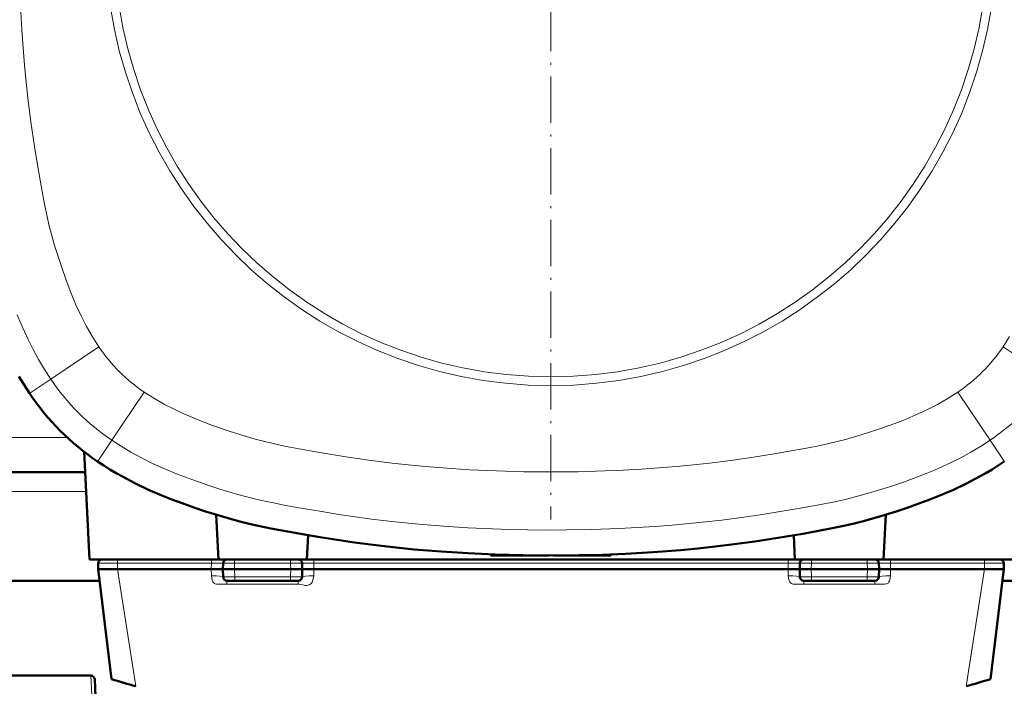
# Model space of a CAD drawing. Extents: x -2065 to 2446, y -2124 to 856.
# Tile 12 of 59: x 259 to 514, y -1749 to -1577. Entities that reach past the tile are written whole.
import ezdxf

# ---------------------------------------------------------------- set-up
doc = ezdxf.new("R2010")
doc.units = 0
doc.linetypes.add('DASHDOT', pattern=[18.5, 12, -3, 0.5, -3])

msp = doc.modelspace()

# ---------------------------------------------------------------- linework, layer by layer
at = {"color": 7, "linetype": 'DASHDOT', "lineweight": 18}
msp.add_line((396.57, -1406.91), (396.57, -1706.26), dxfattribs=at)
at = {"color": 7, "lineweight": 18}
for p, q in [((267.32, -1670.03), (279.76, -1661.68)), ((525.82, -1670.03), (513.37, -1661.68)), ((267.32, -1670.03), (261.92, -1673.65)), ((261.85, -1673.69), (261.92, -1673.65)), ((283.12, -1685.83), (291.47, -1673.39)), ((510.01, -1685.83), (501.66, -1673.39)), ((271.58, -1685.08), (21.55, -1685.08)), ((283.12, -1685.83), (279.5, -1691.23)), ((510.01, -1685.83), (513.63, -1691.23)), ((279.45, -1691.3), (279.5, -1691.23)), ((513.68, -1691.3), (513.63, -1691.23)), ((276.47, -1699.08), (16.66, -1699.08)), ((284.6, -1716.58), (284.6, -1717.56)), ((308.86, -1716.58), (308.86, -1717.56)), ((314.85, -1716.58), (314.85, -1717.56)), ((329.28, -1717.56), (329.28, -1716.58)), ((335.27, -1716.58), (335.27, -1717.56)), ((457.86, -1716.58), (457.86, -1717.56)), ((463.85, -1717.56), (463.85, -1716.58)), ((478.28, -1716.58), (478.28, -1717.56)), ((484.27, -1716.58), (484.27, -1717.56)), ((508.53, -1716.58), (508.53, -1717.56)), ((289.33, -1749.34), (284.55, -1719.08)), ((284.6, -1717.56), (284.56, -1719.08)), ((284.6, -1717.56), (308.86, -1717.56)), ((308.86, -1717.56), (308.82, -1719.08)), ((308.82, -1719.08), (308.87, -1720.82)), ((314.81, -1719.08), (314.85, -1717.56)), ((314.81, -1719.08), (314.87, -1721.11)), ((329.28, -1717.56), (314.85, -1717.56)), ((329.26, -1721.11), (329.32, -1719.08)), ((329.28, -1717.56), (329.32, -1719.08)), ((335.26, -1720.82), (335.31, -1719.08)), ((335.27, -1717.56), (457.86, -1717.56)), ((335.27, -1717.56), (335.31, -1719.08)), ((457.86, -1717.56), (457.82, -1719.08)), ((457.82, -1719.08), (457.87, -1720.82)), ((463.85, -1717.56), (463.81, -1719.08)), ((463.87, -1721.11), (463.81, -1719.08)), ((478.28, -1717.56), (463.85, -1717.56)), ((478.26, -1721.11), (478.32, -1719.08)), ((478.28, -1717.56), (478.32, -1719.08)), ((484.26, -1720.82), (484.31, -1719.08)), ((484.27, -1717.56), (508.53, -1717.56)), ((484.27, -1717.56), (484.31, -1719.08)), ((503.8, -1749.34), (508.58, -1719.08)), ((508.53, -1717.56), (508.57, -1719.08)), ((329.26, -1721.11), (314.87, -1721.11)), ((314.87, -1722.08), (314.87, -1721.11)), ((329.26, -1721.11), (329.26, -1722.08)), ((478.26, -1721.11), (463.87, -1721.11)), ((463.87, -1721.11), (463.87, -1722.08)), ((478.26, -1722.08), (478.26, -1721.11)), ((312.87, -1722.08), (312.87, -1722.96)), ((312.87, -1722.96), (314.47, -1722.96)), ((314.47, -1722.96), (329.66, -1722.96)), ((329.66, -1722.96), (329.76, -1722.96)), ((329.76, -1722.96), (331.26, -1722.96)), ((331.26, -1722.08), (331.26, -1722.96)), ((461.87, -1722.08), (461.87, -1722.96)), ((461.87, -1722.96), (463.47, -1722.96)), ((463.47, -1722.96), (478.66, -1722.96)), ((478.66, -1722.96), (478.76, -1722.96)), ((478.76, -1722.96), (480.26, -1722.96)), ((480.26, -1722.08), (480.26, -1722.96)), ((277.93, -1751.67), (277.69, -1746.58))]:
    msp.add_line(p, q, dxfattribs=at)
at = {"color": 7, "lineweight": 50}
for p, q in [((275.93, -1688.76), (277.39, -1716.58)), ((276.21, -1694.08), (16.92, -1694.08)), ((310.08, -1705.05), (310.69, -1716.58)), ((483.05, -1705.05), (482.44, -1716.58)), ((333.85, -1710.35), (333.53, -1716.58)), ((459.28, -1710.35), (459.6, -1716.58)), ((310.69, -1716.58), (277.39, -1716.58)), ((333.53, -1716.58), (310.69, -1716.58)), ((459.6, -1716.58), (333.53, -1716.58)), ((381.07, -1715.58), (381.05, -1715.29)), ((381.07, -1715.58), (395.94, -1715.58)), ((397.2, -1715.58), (412.07, -1715.58)), ((412.07, -1715.58), (412.08, -1715.29)), ((482.44, -1716.58), (459.6, -1716.58)), ((515.74, -1716.58), (482.44, -1716.58)), ((279.61, -1717.56), (279.57, -1719.08)), ((279.57, -1719.08), (284.55, -1719.08)), ((283.05, -1747.47), (279.57, -1719.08)), ((284.55, -1719.08), (284.56, -1719.08)), ((284.56, -1719.08), (308.82, -1719.08)), ((310.69, -1719.08), (308.82, -1719.08)), ((308.82, -1719.08), (308.82, -1719.08)), ((310.69, -1719.08), (311.82, -1719.08)), ((311.82, -1719.08), (311.86, -1717.56)), ((311.82, -1719.08), (311.87, -1721.11)), ((314.81, -1719.08), (311.82, -1719.08)), ((329.32, -1719.08), (314.81, -1719.08)), ((332.32, -1719.08), (329.32, -1719.08)), ((332.32, -1719.08), (332.26, -1721.11)), ((332.32, -1719.08), (332.28, -1717.56)), ((333.44, -1719.08), (332.32, -1719.08)), ((335.31, -1719.08), (333.44, -1719.08)), ((335.31, -1719.08), (457.82, -1719.08)), ((335.31, -1719.08), (335.31, -1719.08)), ((459.69, -1719.08), (457.82, -1719.08)), ((457.82, -1719.08), (457.82, -1719.08)), ((459.69, -1719.08), (460.82, -1719.08)), ((460.86, -1717.56), (460.82, -1719.08)), ((460.82, -1719.08), (463.81, -1719.08)), ((460.87, -1721.11), (460.82, -1719.08)), ((478.32, -1719.08), (463.81, -1719.08)), ((478.32, -1719.08), (481.32, -1719.08)), ((481.26, -1721.11), (481.32, -1719.08)), ((481.28, -1717.56), (481.32, -1719.08)), ((482.44, -1719.08), (481.32, -1719.08)), ((484.31, -1719.08), (482.44, -1719.08)), ((484.31, -1719.08), (508.57, -1719.08)), ((484.31, -1719.08), (484.31, -1719.08)), ((508.57, -1719.08), (508.58, -1719.08)), ((508.58, -1719.08), (513.57, -1719.08)), ((510.08, -1747.47), (513.57, -1719.08)), ((513.53, -1717.56), (513.57, -1719.08)), ((279.93, -1722.08), (13.2, -1722.08)), ((314.87, -1722.08), (312.87, -1722.08)), ((329.26, -1722.08), (314.87, -1722.08)), ((331.26, -1722.08), (329.26, -1722.08)), ((461.87, -1722.08), (463.87, -1722.08)), ((478.26, -1722.08), (463.87, -1722.08)), ((478.26, -1722.08), (480.26, -1722.08)), ((586.57, -1722.08), (513.2, -1722.08)), ((256.25, -1746.58), (277.69, -1746.58)), ((260.49, -1746.58), (260.5, -1746.58)), ((276.37, -1746.58), (276.35, -1746.58)), ((278.93, -1752.11), (278.69, -1747.53))]:
    msp.add_line(p, q, dxfattribs=at)
at = {"color": 7, "lineweight": 18}
for points in [[(259.59, -1575.26), (259.85, -1579.89), (260.17, -1584.51), (260.55, -1589.05), (260.97, -1593.42), (261.42, -1597.57), (262.2, -1603.67), (263.14, -1610.01), (263.99, -1615.24), (264.83, -1620.14), (265.27, -1622.58), (265.8, -1625.33), (266.38, -1628.04), (266.97, -1630.53), (267.62, -1633.01), (268.35, -1635.55), (269.22, -1638.38), (270.16, -1641.2), (271.31, -1644.49), (272.54, -1647.72), (273.85, -1650.87), (275.16, -1653.69), (276.58, -1656.44), (278.01, -1658.94), (279.76, -1661.68)], [(267.32, -1670.03), (265.71, -1667.54), (264.21, -1665.01), (262.8, -1662.43), (261.47, -1659.79), (260.52, -1657.75), (259.61, -1655.67), (258.7, -1653.46)], [(515.06, -1659.04), (513.37, -1661.68)], [(396.57, -1694.02), (389.52, -1693.96), (382.5, -1693.76), (375.53, -1693.43), (368.58, -1692.97), (364.13, -1692.6), (359.68, -1692.18), (355.53, -1691.72), (349.43, -1690.95), (343.08, -1690), (335.84, -1688.81), (330.56, -1687.88), (327.69, -1687.32), (325.1, -1686.76), (322.61, -1686.17), (320.13, -1685.52), (317.59, -1684.79), (313.4, -1683.48), (309.14, -1682.01), (306.72, -1681.11), (304.35, -1680.17), (301.73, -1679.05), (299.19, -1677.85), (296.7, -1676.57), (294.11, -1675.08), (291.47, -1673.39)], [(396.57, -1694.02), (403.57, -1693.96), (410.57, -1693.76), (415.24, -1693.56), (419.87, -1693.3), (424.5, -1692.97), (429.03, -1692.6), (433.4, -1692.18), (437.55, -1691.73), (443.65, -1690.95), (449.99, -1690.01), (455.22, -1689.16), (460.12, -1688.32), (462.56, -1687.88), (465.31, -1687.34), (468.02, -1686.76), (470.51, -1686.17), (472.99, -1685.53), (475.54, -1684.8), (478.36, -1683.92), (481.18, -1682.99), (484.47, -1681.84), (487.7, -1680.61), (490.85, -1679.3), (493.67, -1677.99), (496.42, -1676.57), (498.92, -1675.14), (501.66, -1673.39)], [(396.57, -1709), (390.51, -1708.95), (385.97, -1708.86), (381.43, -1708.71), (375.09, -1708.41), (368.77, -1708), (362.44, -1707.49), (356.21, -1706.87), (350.23, -1706.16), (346, -1705.59), (341.78, -1704.96), (337.41, -1704.26), (333.05, -1703.53), (327.96, -1702.63), (325.28, -1702.11), (322.63, -1701.56), (320.32, -1701.03), (318.03, -1700.46), (315.69, -1699.84), (313.36, -1699.16), (311.01, -1698.45), (308.67, -1697.69), (304.02, -1696.09), (300.24, -1694.66), (296.54, -1693.13), (293.65, -1691.82), (290.82, -1690.4), (288.04, -1688.89), (285.56, -1687.4), (283.12, -1685.83)], [(510.01, -1685.83), (507.52, -1687.43), (504.99, -1688.94), (502.41, -1690.35), (499.78, -1691.68), (497.73, -1692.63), (495.65, -1693.54), (493.45, -1694.44), (491.21, -1695.31), (487.62, -1696.62), (483.98, -1697.85), (480.33, -1699), (476.46, -1700.1), (472.58, -1701.09), (469.91, -1701.69), (465.31, -1702.6), (461.48, -1703.29), (454.24, -1704.5), (450.63, -1705.07), (447.01, -1705.61), (440.72, -1706.44), (436.5, -1706.92), (432.28, -1707.34), (427.9, -1707.73), (423.5, -1708.07), (418.83, -1708.37), (414.16, -1708.61), (407.03, -1708.86), (400.61, -1708.98), (396.57, -1709)], [(279.61, -1717.56), (279.61, -1717.56), (279.61, -1717.56), (280.34, -1717.55), (284.6, -1717.56)], [(311.86, -1717.56), (311.85, -1717.56), (311.85, -1717.56), (311.81, -1717.55), (311.48, -1717.55), (308.86, -1717.56)], [(311.86, -1717.56), (311.86, -1717.56), (311.9, -1717.55), (312.23, -1717.55), (314.85, -1717.56)], [(329.28, -1717.56), (331.96, -1717.55), (332.24, -1717.55), (332.27, -1717.56), (332.27, -1717.56), (332.28, -1717.56)], [(335.27, -1717.56), (332.59, -1717.55), (332.31, -1717.55), (332.28, -1717.56), (332.28, -1717.56), (332.28, -1717.56)], [(460.86, -1717.56), (460.85, -1717.56), (460.85, -1717.56), (460.81, -1717.55), (460.48, -1717.55), (457.86, -1717.56)], [(460.86, -1717.56), (460.86, -1717.56), (460.9, -1717.55), (461.23, -1717.55), (463.85, -1717.56)], [(478.28, -1717.56), (480.96, -1717.55), (481.24, -1717.55), (481.27, -1717.56), (481.27, -1717.56), (481.28, -1717.56)], [(484.27, -1717.56), (481.59, -1717.55), (481.31, -1717.55), (481.28, -1717.56), (481.28, -1717.56), (481.28, -1717.56)], [(508.53, -1717.56), (512.6, -1717.55), (513.5, -1717.55), (513.52, -1717.56), (513.53, -1717.56)], [(308.87, -1720.82), (308.93, -1721.43), (309.08, -1722.02), (309.24, -1722.39), (309.43, -1722.63), (309.68, -1722.8), (309.83, -1722.87), (310.16, -1722.95), (310.5, -1722.99), (311.19, -1723.02), (311.95, -1722.98), (312.54, -1722.95), (312.87, -1722.96)], [(314.87, -1721.11), (312.16, -1721.12), (311.92, -1721.11), (311.87, -1721.11), (311.87, -1721.11), (311.87, -1721.11)], [(332.26, -1721.11), (332.26, -1721.11), (332.24, -1721.11), (332.08, -1721.12), (330.99, -1721.12), (329.26, -1721.11)], [(331.26, -1722.96), (331.53, -1722.96), (332.05, -1723.05), (332.81, -1723.24), (333.15, -1723.28), (333.51, -1723.29), (333.85, -1723.24), (334.08, -1723.17), (334.3, -1723.06), (334.49, -1722.92), (334.66, -1722.74), (334.84, -1722.49), (334.97, -1722.21), (335.16, -1721.61), (335.26, -1720.82)], [(457.87, -1720.82), (457.93, -1721.43), (458.08, -1722.02), (458.24, -1722.39), (458.43, -1722.63), (458.68, -1722.8), (458.83, -1722.87), (459.16, -1722.95), (459.5, -1722.99), (460.19, -1723.02), (460.95, -1722.98), (461.54, -1722.95), (461.87, -1722.96)], [(460.87, -1721.11), (460.87, -1721.11), (460.89, -1721.11), (461.05, -1721.12), (462.14, -1721.12), (463.87, -1721.11)], [(478.26, -1721.11), (480.97, -1721.12), (481.21, -1721.11), (481.26, -1721.11), (481.26, -1721.11), (481.26, -1721.11)], [(480.26, -1722.96), (480.61, -1722.95), (481.3, -1722.99), (482.33, -1723.01), (482.84, -1722.97), (483.21, -1722.89), (483.4, -1722.83), (483.65, -1722.68), (483.88, -1722.4), (483.99, -1722.16), (484.08, -1721.92), (484.21, -1721.38), (484.26, -1720.82)]]:
    msp.add_lwpolyline(points, dxfattribs=at)
at = {"color": 7, "lineweight": 50}
for points in [[(261.85, -1673.69), (260.45, -1671.55), (259.12, -1669.36)], [(279.45, -1691.3), (281.03, -1692.34), (282.63, -1693.34), (284.25, -1694.3), (285.89, -1695.23), (289.21, -1696.98), (292.61, -1698.59), (296.07, -1700.09), (298.66, -1701.12), (301.26, -1702.09), (304.29, -1703.17), (307.35, -1704.19), (310.24, -1705.1), (313.15, -1705.96), (315.86, -1706.7), (318.59, -1707.39), (321.31, -1708.01), (324.2, -1708.61), (326.61, -1709.08), (331.44, -1709.94), (336.86, -1710.84), (341.32, -1711.55), (345.78, -1712.21), (349.98, -1712.77), (354.21, -1713.28), (361.18, -1713.99), (368.17, -1714.56), (375.17, -1715.01), (382.16, -1715.33), (389.33, -1715.52), (396.57, -1715.58)], [(513.68, -1691.3), (512.1, -1692.34), (510.5, -1693.34), (508.88, -1694.3), (507.24, -1695.23), (503.92, -1696.98), (500.52, -1698.59), (497.06, -1700.09), (494.47, -1701.12), (491.87, -1702.09), (488.84, -1703.17), (485.78, -1704.19), (482.89, -1705.1), (479.98, -1705.96), (477.27, -1706.7), (474.54, -1707.39), (471.82, -1708.01), (468.75, -1708.65), (465.65, -1709.24), (461.65, -1709.95), (455.16, -1711.02), (449.2, -1711.95), (443.21, -1712.76), (438.99, -1713.27), (434.54, -1713.74), (430.08, -1714.16), (422.96, -1714.7), (415.84, -1715.12), (409.86, -1715.37), (403.89, -1715.52), (396.57, -1715.58)]]:
    msp.add_lwpolyline(points, dxfattribs=at)
at = {"color": 7, "lineweight": 18}
for radius in [115.14, 112.88]:
    msp.add_circle((396.57, -1556.58), radius, dxfattribs=at)
for centre, radius, start, end in [((315.31, -1637.84), 42.8, 213.846, 236.154), ((477.82, -1637.84), 42.8, 303.846, 326.154), ((315.31, -1637.84), 57.78, 213.846, 236.154), ((477.82, -1637.84), 57.78, 303.846, 326.154)]:
    msp.add_arc(centre, radius, start, end, dxfattribs=at)
at = {"color": 7, "lineweight": 50}
for centre, radius, start, end in [((315.3, -1637.85), 64.36, 213.8463, 236.1537), ((280.6, -1717.58), 1, 90, 178.5), ((312.85, -1717.58), 1, 90, 178.5), ((331.28, -1717.58), 1, 1.5, 90), ((461.85, -1717.58), 1, 90, 178.5), ((480.28, -1717.58), 1, 1.5, 90), ((512.53, -1717.58), 1, 1.5, 90), ((312.87, -1721.08), 1, 181.5, 270), ((331.26, -1721.08), 1, 270, 358.5), ((461.87, -1721.08), 1, 181.5, 270), ((480.26, -1721.08), 1, 270, 358.5), ((277.69, -1747.58), 1, 3, 90), ((327.68, -1608.6), 145.87, 252.1849, 254.7559), ((465.45, -1608.6), 145.87, 285.2441, 287.8151)]:
    msp.add_arc(centre, radius, start, end, dxfattribs=at)
at = {"color": 7, "lineweight": 18}
for centre, major_axis, start_param, end_param in [((308.87, -1721.19), (3, 0.08), 0, 1.567606), ((335.26, -1721.19), (-3, 0.08), 4.715579, 6.283185), ((457.87, -1721.19), (3, 0.08), 0, 1.567606), ((484.26, -1721.19), (-3, 0.08), 4.715579, 6.283185)]:
    msp.add_ellipse(centre, major_axis=major_axis, ratio=0.121828, start_param=start_param, end_param=end_param, dxfattribs=at)

doc.saveas('drawing.dxf')
